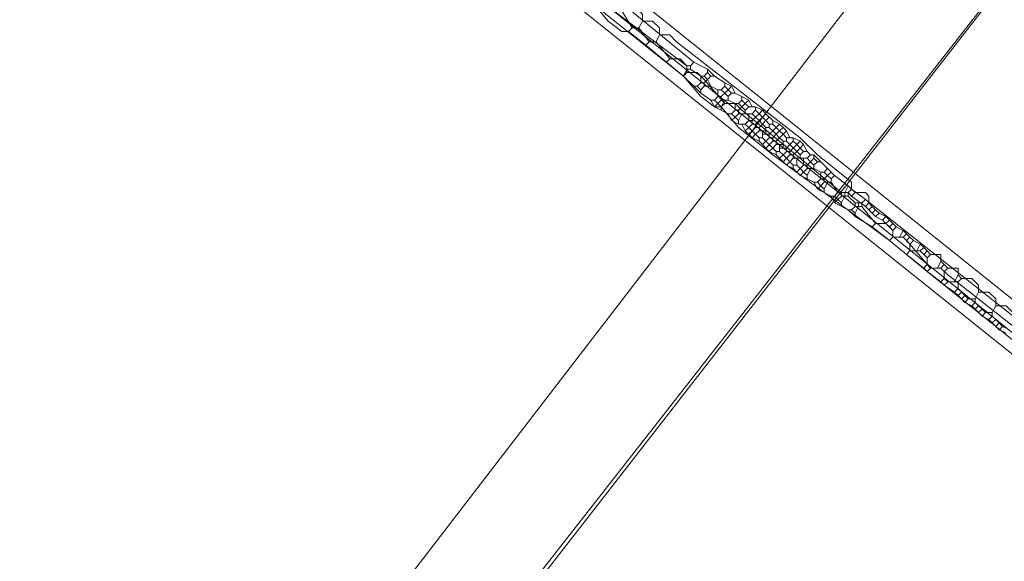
# Model space of a CAD drawing. Header units: metres. Extents: x 92810 to 93633, y 464687 to 465459.
# Tile 239 of 256: x 93463 to 93483, y 465126 to 465137. Entities that reach past the tile are written whole.
import ezdxf
from ezdxf.lldxf.tags import DXFTag

# ---------------------------------------------------------------- set-up
doc = ezdxf.new("R2010")
doc.units = ezdxf.units.M
for name, color, linetype, lineweight, transparency in [('B-OI-KL-DATA_KPN-G', 90, 'SI_B_DATA_KPN', 18, 0.4), ('B-OI-KL-DATA_LIANDER-G', 90, 'SI_B_DATA_LIANDER', 18, 0.4), ('B-OI-KL-ET_HS_LIANDER-G', 10, 'SI_B_ET_HS_LIANDON', 18, 0.4), ('B-OI-KL-ET_LS_PRORAIL-G', 190, 'SI_B_ET_LS_PRORAIL', 18, 0.4), ('B-OI-KL-GAS_LD_PRORAIL-G', 30, 'SI_B_GAS_LD_PRORAIL', 18, 0.4), ('B-WE-KL-DATA-G', 90, 'KL-DATA-N', 18, 0.4)]:
    doc.layers.add(name, color=color, linetype=linetype, lineweight=lineweight, transparency=transparency)
doc.styles.get("Standard").update_dxf_attribs({"font": 'isocp.shx'})
tags = doc.linetypes.add('KL-DATA-N', pattern='A,4,-1,[101,NLCS.SHX,S=0.5,R=0,X=0,Y=0],-1,4,-1,["D",Standard,S=1,R=0,X=-0.25,Y=-0.5],-1.5', length=12.5).pattern_tags.tags
tags[18] = DXFTag(74, 10)
doc.linetypes.add('SI_B_DATA_KPN', pattern='A,5,-2,["KPN",Standard,S=1.5,R=0,X=-0.51,Y=-0.75],-8', length=15)
doc.linetypes.add('SI_B_DATA_LIANDER', pattern='A,5,-2,["LI-DATA",Standard,S=1.5,R=0,X=-0.51,Y=-0.75],-11', length=18)
doc.linetypes.add('SI_B_ET_HS_LIANDON', pattern='A,5,-2,["LI-HS",Standard,S=1.5,R=0,X=-0.51,Y=-0.75],-10', length=17)
doc.linetypes.add('SI_B_ET_LS_PRORAIL', pattern='A,5,-2,["PRO-LS",Standard,S=1.5,R=0,X=-0.51,Y=-0.75],-11', length=18)
doc.linetypes.add('SI_B_GAS_LD_PRORAIL', pattern='A,5,-2,["PRO-G-LD",Standard,S=1.5,R=0,X=-0.51,Y=-0.75],-12', length=19)

msp = doc.modelspace()

# ---------------------------------------------------------------- linework, layer by layer
at = {"layer": 'B-OI-KL-DATA_KPN-G', "flags": 128}
msp.add_lwpolyline([(93537.321, 465210.75), (93537.179, 465210.75), (93537.107, 465210.679), (93533.107, 465205.75), (93531.107, 465203.179), (93488.107, 465147.75), (93457.179, 465107.536), (93450.393, 465098.821), (93421.107, 465060.893)], dxfattribs=at)
at = {"layer": 'B-OI-KL-DATA_LIANDER-G', "flags": 128}
for points in [[(93474.536, 465137.179), (93474.893, 465136.75), (93475.179, 465136.536), (93475.321, 465136.536)], [(93475.25, 465137.036), (93475.464, 465137.036), (93475.607, 465136.893), (93475.607, 465136.75)], [(93475.179, 465136.964), (93475.393, 465136.607)], [(93475.393, 465136.607), (93475.321, 465136.536)], [(93475.393, 465136.607), (93475.536, 465136.607)], [(93475.607, 465136.75), (93475.536, 465136.607)], [(93475.536, 465136.607), (93475.75, 465136.321)], [(93475.607, 465136.75), (93475.821, 465136.75), (93475.964, 465136.607), (93475.964, 465136.464)], [(93475.321, 465136.536), (93475.679, 465136.25)], [(93475.964, 465136.464), (93475.893, 465136.321)], [(93475.964, 465136.464), (93476.179, 465136.464), (93476.321, 465136.321), (93478.893, 465134.321), (93479.25, 465133.964), (93479.964, 465133.393), (93479.964, 465133.25)], [(93475.75, 465136.321), (93475.679, 465136.25)], [(93475.679, 465136.25), (93476.107, 465135.893)], [(93475.75, 465136.321), (93475.893, 465136.321)], [(93475.893, 465136.321), (93476.179, 465135.964)], [(93476.179, 465135.964), (93476.107, 465135.893)], [(93476.107, 465135.893), (93476.464, 465135.607)], [(93476.179, 465135.964), (93476.393, 465135.964), (93476.536, 465135.821), (93476.536, 465135.679)], [(93476.536, 465135.679), (93476.464, 465135.607)], [(93476.464, 465135.607), (93476.821, 465135.179), (93477.107, 465134.964), (93477.25, 465134.964)], [(93476.536, 465135.679), (93476.75, 465135.679), (93476.893, 465135.536), (93477.321, 465135.036)], [(93477.321, 465135.036), (93477.25, 465134.964)], [(93477.25, 465134.964), (93477.607, 465134.536), (93478.321, 465133.964), (93480.75, 465132.179)], [(93477.321, 465135.036), (93477.536, 465135.036), (93477.679, 465134.893), (93479.75, 465133.179), (93479.893, 465133.179)], [(93479.964, 465133.25), (93479.893, 465133.179)], [(93479.893, 465133.179), (93479.964, 465133.107)], [(93479.964, 465133.25), (93480.036, 465133.179)], [(93480.036, 465133.179), (93479.964, 465133.107)], [(93480.036, 465133.179), (93480.25, 465133.179), (93480.321, 465133.107), (93480.321, 465132.964)], [(93479.964, 465133.107), (93480.25, 465132.893)], [(93480.321, 465132.964), (93480.25, 465132.893)], [(93480.321, 465132.964), (93480.393, 465132.893)], [(93480.25, 465132.893), (93480.321, 465132.821)], [(93480.393, 465132.893), (93480.321, 465132.821)], [(93480.321, 465132.821), (93480.393, 465132.75)], [(93480.393, 465132.893), (93480.464, 465132.821)], [(93480.464, 465132.821), (93480.393, 465132.75)], [(93480.393, 465132.75), (93480.464, 465132.679)], [(93480.464, 465132.821), (93480.536, 465132.75)], [(93480.536, 465132.75), (93480.464, 465132.679)], [(93480.536, 465132.75), (93480.679, 465132.679)], [(93480.464, 465132.679), (93480.607, 465132.607)], [(93480.679, 465132.679), (93480.607, 465132.607)], [(93480.607, 465132.607), (93480.679, 465132.536)], [(93480.679, 465132.679), (93480.821, 465132.536)], [(93480.75, 465132.607), (93480.679, 465132.536)], [(93480.679, 465132.536), (93480.75, 465132.464)], [(93480.821, 465132.536), (93480.75, 465132.464)], [(93480.821, 465132.536), (93480.893, 465132.464)], [(93480.75, 465132.464), (93480.821, 465132.393)], [(93480.893, 465132.464), (93480.821, 465132.393)], [(93480.821, 465132.393), (93480.821, 465132.25)], [(93480.893, 465132.464), (93481.036, 465132.393)], [(93481.036, 465132.393), (93480.964, 465132.25)], [(93481.036, 465132.393), (93481.107, 465132.321)], [(93481.107, 465132.321), (93481.036, 465132.25)], [(93481.107, 465132.321), (93481.179, 465132.25)], [(93480.821, 465132.25), (93480.75, 465132.179)], [(93480.75, 465132.179), (93481.107, 465131.893)], [(93480.821, 465132.25), (93481.036, 465132.25)], [(93481.036, 465132.25), (93481.107, 465132.179)], [(93481.179, 465132.25), (93481.107, 465132.179)], [(93481.107, 465132.179), (93481.179, 465132.107)], [(93481.179, 465132.25), (93481.25, 465132.179)], [(93481.25, 465132.179), (93481.179, 465132.107)], [(93481.179, 465132.107), (93481.179, 465131.964)], [(93481.25, 465132.179), (93481.393, 465132.107)], [(93481.393, 465132.107), (93481.321, 465131.964)], [(93481.393, 465132.107), (93481.464, 465132.036)], [(93481.179, 465131.964), (93481.107, 465131.893)], [(93481.107, 465131.893), (93481.464, 465131.607)], [(93481.179, 465131.964), (93481.393, 465131.964)], [(93481.464, 465132.036), (93481.393, 465131.964)], [(93481.393, 465131.964), (93481.464, 465131.893)], [(93481.464, 465132.036), (93481.536, 465131.964)], [(93481.536, 465131.964), (93481.464, 465131.893)], [(93481.464, 465131.893), (93481.536, 465131.821)], [(93481.536, 465131.964), (93481.607, 465131.893)], [(93481.607, 465131.893), (93481.536, 465131.821)], [(93481.607, 465131.893), (93481.821, 465131.893), (93481.821, 465131.75)], [(93481.536, 465131.679), (93481.464, 465131.607)], [(93481.536, 465131.821), (93481.536, 465131.679)], [(93481.536, 465131.679), (93481.607, 465131.607)], [(93481.821, 465131.75), (93481.75, 465131.607)], [(93481.821, 465131.75), (93481.893, 465131.679)], [(93481.893, 465131.679), (93481.821, 465131.607)], [(93481.893, 465131.679), (93481.964, 465131.607)], [(93481.464, 465131.607), (93481.536, 465131.536)], [(93481.607, 465131.607), (93481.536, 465131.536)], [(93481.536, 465131.536), (93481.821, 465131.321)], [(93481.607, 465131.607), (93481.821, 465131.607)], [(93481.821, 465131.607), (93481.893, 465131.536)], [(93481.964, 465131.607), (93481.893, 465131.536)], [(93481.893, 465131.536), (93481.893, 465131.393)], [(93481.964, 465131.607), (93482.179, 465131.607), (93482.179, 465131.464)], [(93481.893, 465131.393), (93481.821, 465131.321)], [(93481.821, 465131.321), (93481.893, 465131.25)], [(93481.893, 465131.393), (93481.964, 465131.321)], [(93481.964, 465131.321), (93481.893, 465131.25)], [(93481.964, 465131.321), (93482.179, 465131.321)], [(93482.179, 465131.464), (93482.107, 465131.321)], [(93482.179, 465131.464), (93482.25, 465131.393)], [(93482.25, 465131.393), (93482.179, 465131.321)], [(93482.179, 465131.321), (93482.179, 465131.179)], [(93482.25, 465131.393), (93482.464, 465131.393), (93482.607, 465131.25), (93482.607, 465131.107)], [(93481.893, 465131.25), (93482.107, 465131.107)], [(93482.179, 465131.179), (93482.107, 465131.107)], [(93482.107, 465131.107), (93482.179, 465131.036)], [(93482.179, 465131.179), (93482.321, 465131.036)], [(93482.25, 465131.107), (93482.179, 465131.036)], [(93482.607, 465131.107), (93482.536, 465130.964)], [(93482.607, 465131.107), (93482.821, 465131.107), (93482.964, 465130.964), (93482.964, 465130.821)], [(93482.179, 465131.036), (93482.25, 465130.964)], [(93482.321, 465131.036), (93482.25, 465130.964)], [(93482.25, 465130.964), (93482.321, 465130.893)], [(93482.321, 465131.036), (93482.393, 465130.964)], [(93482.393, 465130.964), (93482.321, 465130.893)], [(93482.321, 465130.893), (93482.464, 465130.821)], [(93482.393, 465130.964), (93482.536, 465130.964)], [(93482.536, 465130.893), (93482.464, 465130.821)], [(93482.536, 465130.964), (93482.536, 465130.893)], [(93482.536, 465130.893), (93482.607, 465130.821)], [(93482.464, 465130.821), (93482.536, 465130.75)], [(93482.607, 465130.821), (93482.536, 465130.75)], [(93482.536, 465130.75), (93482.607, 465130.679)], [(93482.607, 465130.821), (93482.679, 465130.75)], [(93482.679, 465130.75), (93482.607, 465130.679)], [(93482.607, 465130.679), (93482.679, 465130.607)], [(93482.679, 465130.75), (93482.75, 465130.679)], [(93482.75, 465130.679), (93482.679, 465130.607)], [(93482.75, 465130.679), (93482.893, 465130.679)], [(93482.964, 465130.821), (93482.893, 465130.679)], [(93482.893, 465130.679), (93482.893, 465130.607)], [(93482.964, 465130.821), (93483.179, 465130.821), (93483.321, 465130.679), (93488.25, 465126.821), (93488.607, 465126.464), (93489.321, 465125.893), (93489.321, 465125.75)], [(93482.679, 465130.607), (93482.821, 465130.536)], [(93482.893, 465130.607), (93482.821, 465130.536)], [(93482.821, 465130.536), (93482.893, 465130.464)], [(93482.893, 465130.607), (93482.964, 465130.536)], [(93482.964, 465130.536), (93482.893, 465130.464)], [(93482.893, 465130.464), (93482.964, 465130.393)], [(93482.964, 465130.536), (93483.036, 465130.464)], [(93483.036, 465130.464), (93482.964, 465130.393)], [(93483.036, 465130.464), (93483.107, 465130.393)], [(93482.964, 465130.393), (93483.036, 465130.321)], [(93483.107, 465130.393), (93483.036, 465130.321)], [(93483.036, 465130.321), (93483.179, 465130.25)], [(93483.107, 465130.393), (93483.25, 465130.321)]]:
    msp.add_lwpolyline(points, dxfattribs=at)
at = {"layer": 'B-OI-KL-ET_HS_LIANDER-G'}
for p, q in [((93478.107, 465134.464), (93478.107, 465134.321)), ((93478.179, 465134.536), (93478.179, 465134.393)), ((93478.321, 465134.25), (93478.179, 465134.107)), ((93478.464, 465134.179), (93478.464, 465134.036)), ((93478.536, 465134.25), (93478.536, 465134.107)), ((93478.821, 465134.179), (93478.679, 465134.036))]:
    msp.add_line(p, q, dxfattribs=at)
at = {"layer": 'B-OI-KL-ET_HS_LIANDER-G', "flags": 128}
for points in [[(93421.107, 465189.107), (93433.821, 465173.393), (93438.464, 465168.321), (93442.107, 465164.679), (93446.607, 465160.464), (93460.036, 465149.536), (93464.036, 465146.393), (93490.179, 465125.464), (93491.964, 465123.964), (93501.821, 465115.964)], [(93421.107, 465187.679), (93430.393, 465176.107), (93432.607, 465173.464), (93437.821, 465167.75), (93443.536, 465162.036), (93444.964, 465160.75), (93452.464, 465154.464), (93454.821, 465152.607), (93491.964, 465122.893), (93493.75, 465121.393), (93501.321, 465115.25)], [(93470.25, 465141.036), (93470.964, 465140.607), (93471.893, 465139.821), (93476.679, 465135.893)], [(93472.179, 465139.036), (93476.464, 465135.607)], [(93474.821, 465137.107), (93476.536, 465135.821)], [(93476.536, 465135.821), (93476.607, 465135.821)], [(93476.536, 465135.821), (93476.536, 465135.75)], [(93476.679, 465135.893), (93476.607, 465135.821)], [(93476.607, 465135.821), (93476.607, 465135.75)], [(93476.679, 465135.893), (93476.964, 465135.75)], [(93476.536, 465135.75), (93476.464, 465135.607)], [(93476.464, 465135.607), (93476.679, 465135.393)], [(93476.536, 465135.75), (93476.607, 465135.75)], [(93476.607, 465135.75), (93476.821, 465135.607)], [(93476.821, 465135.607), (93476.893, 465135.607)], [(93476.821, 465135.607), (93476.821, 465135.464)], [(93476.964, 465135.679), (93476.893, 465135.607)], [(93476.893, 465135.607), (93476.964, 465135.536)], [(93476.964, 465135.75), (93477.107, 465135.607)], [(93476.964, 465135.75), (93476.964, 465135.679)], [(93476.964, 465135.679), (93477.036, 465135.607)], [(93477.036, 465135.607), (93476.964, 465135.536)], [(93477.036, 465135.607), (93477.107, 465135.607)], [(93477.107, 465135.607), (93477.321, 465135.464)], [(93476.679, 465135.393), (93476.75, 465135.393)], [(93476.679, 465135.393), (93476.821, 465135.25)], [(93476.821, 465135.464), (93476.75, 465135.393)], [(93476.75, 465135.393), (93476.821, 465135.321)], [(93476.821, 465135.464), (93476.893, 465135.464)], [(93476.893, 465135.393), (93476.821, 465135.321)], [(93476.964, 465135.536), (93476.893, 465135.464)], [(93476.893, 465135.464), (93476.893, 465135.393)], [(93476.893, 465135.393), (93477.036, 465135.393)], [(93476.964, 465135.536), (93477.036, 465135.393)], [(93477.036, 465135.393), (93477.179, 465135.321)], [(93477.321, 465135.393), (93477.25, 465135.321)], [(93477.321, 465135.464), (93477.464, 465135.393)], [(93477.321, 465135.464), (93477.321, 465135.393)], [(93477.321, 465135.393), (93477.393, 465135.321)], [(93477.464, 465135.393), (93477.393, 465135.321)], [(93477.464, 465135.393), (93477.536, 465135.25)], [(93476.821, 465135.321), (93476.821, 465135.25)], [(93476.821, 465135.25), (93477.036, 465135.107)], [(93477.179, 465135.179), (93477.107, 465135.107)], [(93477.179, 465135.321), (93477.25, 465135.321)], [(93477.179, 465135.321), (93477.179, 465135.179)], [(93477.179, 465135.179), (93477.25, 465135.179)], [(93477.25, 465135.321), (93477.321, 465135.25)], [(93477.321, 465135.25), (93477.25, 465135.179)], [(93477.25, 465135.179), (93477.25, 465135.107)], [(93477.393, 465135.321), (93477.321, 465135.25)], [(93477.321, 465135.25), (93477.393, 465135.179)], [(93477.393, 465135.321), (93477.464, 465135.25)], [(93477.464, 465135.25), (93477.393, 465135.179)], [(93477.393, 465135.179), (93477.393, 465135.107)], [(93477.464, 465135.25), (93477.536, 465135.25)], [(93477.536, 465135.25), (93477.679, 465135.179)], [(93477.679, 465135.179), (93477.821, 465135.107)], [(93477.679, 465135.179), (93477.679, 465135.107)], [(93477.036, 465135.107), (93477.107, 465135.107)], [(93477.036, 465135.107), (93477.107, 465134.964)], [(93477.107, 465135.107), (93477.179, 465135.036)], [(93477.179, 465135.036), (93477.107, 465134.964)], [(93477.107, 465134.964), (93477.393, 465134.821)], [(93477.25, 465135.107), (93477.179, 465135.036)], [(93477.179, 465135.036), (93477.25, 465134.964)], [(93477.25, 465135.107), (93477.393, 465135.107)], [(93477.321, 465135.107), (93477.25, 465134.964)], [(93477.25, 465134.964), (93477.25, 465134.893)], [(93477.393, 465135.107), (93477.536, 465135.036)], [(93477.536, 465135.036), (93477.607, 465135.036)], [(93477.536, 465135.036), (93477.536, 465134.893)], [(93477.679, 465135.107), (93477.607, 465135.036)], [(93477.607, 465135.036), (93477.679, 465134.964)], [(93477.679, 465134.964), (93477.607, 465134.893)], [(93477.679, 465135.107), (93477.75, 465135.036)], [(93477.75, 465135.036), (93477.679, 465134.964)], [(93477.679, 465134.964), (93477.75, 465134.893)], [(93477.821, 465135.107), (93477.75, 465135.036)], [(93477.75, 465135.036), (93477.821, 465134.964)], [(93477.821, 465134.964), (93477.75, 465134.893)], [(93477.821, 465135.107), (93477.893, 465134.964)], [(93477.821, 465134.964), (93477.964, 465134.964)], [(93477.964, 465134.964), (93478.107, 465134.893)], [(93477.964, 465134.964), (93477.964, 465134.893)], [(93477.393, 465134.821), (93477.464, 465134.821)], [(93477.393, 465134.821), (93477.464, 465134.679)], [(93477.536, 465134.893), (93477.464, 465134.821)], [(93477.464, 465134.821), (93477.536, 465134.75)], [(93477.536, 465134.75), (93477.464, 465134.679)], [(93477.536, 465134.893), (93477.607, 465134.893)], [(93477.607, 465134.821), (93477.536, 465134.75)], [(93477.536, 465134.75), (93477.607, 465134.679)], [(93477.607, 465134.893), (93477.607, 465134.821)], [(93477.607, 465134.821), (93477.893, 465134.821)], [(93477.679, 465134.821), (93477.607, 465134.679)], [(93477.75, 465134.893), (93477.75, 465134.821)], [(93477.821, 465134.821), (93477.821, 465134.679)], [(93477.964, 465134.893), (93477.893, 465134.821)], [(93477.893, 465134.821), (93477.964, 465134.75)], [(93477.964, 465134.75), (93477.893, 465134.679)], [(93477.964, 465134.893), (93478.036, 465134.821)], [(93478.036, 465134.821), (93477.964, 465134.75)], [(93477.964, 465134.75), (93478.036, 465134.679)], [(93478.107, 465134.893), (93478.036, 465134.821)], [(93478.036, 465134.821), (93478.107, 465134.75)], [(93478.107, 465134.75), (93478.036, 465134.679)], [(93478.107, 465134.893), (93478.179, 465134.821)], [(93478.179, 465134.821), (93478.107, 465134.75)], [(93478.107, 465134.75), (93478.179, 465134.679)], [(93478.179, 465134.821), (93478.321, 465134.679)], [(93478.25, 465134.75), (93478.179, 465134.679)], [(93477.464, 465134.679), (93477.607, 465134.607)], [(93477.607, 465134.679), (93477.607, 465134.607)], [(93477.607, 465134.607), (93477.75, 465134.607)], [(93477.679, 465134.607), (93477.75, 465134.464)], [(93477.821, 465134.679), (93477.75, 465134.607)], [(93477.75, 465134.607), (93477.821, 465134.536)], [(93477.821, 465134.679), (93477.893, 465134.679)], [(93477.893, 465134.607), (93477.821, 465134.536)], [(93477.893, 465134.679), (93477.893, 465134.607)], [(93477.893, 465134.607), (93477.964, 465134.607)], [(93478.036, 465134.679), (93477.964, 465134.607)], [(93477.964, 465134.607), (93477.964, 465134.536)], [(93478.036, 465134.679), (93478.107, 465134.607)], [(93478.107, 465134.607), (93478.036, 465134.536)], [(93478.179, 465134.679), (93478.107, 465134.607)], [(93478.107, 465134.607), (93478.179, 465134.536)], [(93478.179, 465134.679), (93478.25, 465134.607)], [(93478.25, 465134.607), (93478.321, 465134.607)], [(93478.25, 465134.607), (93478.25, 465134.536)], [(93478.321, 465134.679), (93478.464, 465134.607)], [(93478.321, 465134.679), (93478.321, 465134.607)], [(93478.321, 465134.607), (93478.393, 465134.536)], [(93478.464, 465134.607), (93478.393, 465134.536)], [(93478.464, 465134.607), (93478.536, 465134.536)], [(93477.821, 465134.536), (93477.75, 465134.464)], [(93477.75, 465134.464), (93477.821, 465134.393)], [(93477.821, 465134.536), (93477.893, 465134.464)], [(93477.893, 465134.464), (93477.821, 465134.393)], [(93477.821, 465134.393), (93477.893, 465134.321)], [(93477.964, 465134.536), (93477.893, 465134.464)], [(93477.893, 465134.464), (93477.964, 465134.393)], [(93477.964, 465134.393), (93477.893, 465134.321)], [(93477.964, 465134.536), (93478.036, 465134.536)], [(93478.036, 465134.464), (93477.964, 465134.393)], [(93477.964, 465134.393), (93478.036, 465134.321)], [(93478.036, 465134.536), (93478.036, 465134.464)], [(93478.036, 465134.464), (93478.179, 465134.464)], [(93478.107, 465134.393), (93478.25, 465134.393)], [(93478.179, 465134.536), (93478.25, 465134.536)], [(93478.25, 465134.536), (93478.321, 465134.464)], [(93478.321, 465134.464), (93478.25, 465134.393)], [(93478.25, 465134.393), (93478.25, 465134.321)], [(93478.393, 465134.536), (93478.321, 465134.464)], [(93478.321, 465134.464), (93478.393, 465134.393)], [(93478.393, 465134.393), (93478.321, 465134.321)], [(93478.393, 465134.536), (93478.464, 465134.464)], [(93478.464, 465134.464), (93478.393, 465134.393)], [(93478.393, 465134.393), (93478.464, 465134.321)], [(93478.536, 465134.536), (93478.464, 465134.464)], [(93478.464, 465134.464), (93478.536, 465134.393)], [(93478.536, 465134.393), (93478.464, 465134.321)], [(93478.536, 465134.536), (93478.607, 465134.464)], [(93478.607, 465134.464), (93478.536, 465134.393)], [(93478.536, 465134.393), (93478.607, 465134.321)], [(93478.607, 465134.464), (93478.679, 465134.321)], [(93477.893, 465134.321), (93478.036, 465134.25)], [(93478.036, 465134.321), (93478.107, 465134.321)], [(93478.036, 465134.321), (93478.036, 465134.25)], [(93478.036, 465134.25), (93478.107, 465134.179)], [(93478.107, 465134.321), (93478.179, 465134.25)], [(93478.179, 465134.25), (93478.107, 465134.179)], [(93478.107, 465134.179), (93478.179, 465134.107)], [(93478.25, 465134.321), (93478.179, 465134.25)], [(93478.179, 465134.25), (93478.321, 465134.107)], [(93478.25, 465134.321), (93478.321, 465134.321)], [(93478.321, 465134.321), (93478.321, 465134.25)], [(93478.321, 465134.25), (93478.393, 465134.25)], [(93478.393, 465134.179), (93478.321, 465134.107)], [(93478.464, 465134.321), (93478.393, 465134.25)], [(93478.393, 465134.25), (93478.393, 465134.179)], [(93478.393, 465134.179), (93478.536, 465134.179)], [(93478.464, 465134.321), (93478.536, 465134.25)], [(93478.536, 465134.25), (93478.607, 465134.25)], [(93478.607, 465134.321), (93478.75, 465134.321)], [(93478.607, 465134.321), (93478.607, 465134.25)], [(93478.607, 465134.25), (93478.679, 465134.179)], [(93478.679, 465134.179), (93478.607, 465134.107)], [(93478.75, 465134.25), (93478.679, 465134.179)], [(93478.679, 465134.179), (93478.821, 465134.036)], [(93478.75, 465134.321), (93478.893, 465134.25)], [(93478.75, 465134.321), (93478.75, 465134.25)], [(93478.75, 465134.25), (93478.821, 465134.179)], [(93478.893, 465134.25), (93478.821, 465134.179)], [(93478.821, 465134.179), (93478.893, 465134.107)], [(93478.893, 465134.25), (93478.964, 465134.179)], [(93478.964, 465134.179), (93478.893, 465134.107)], [(93478.964, 465134.179), (93479.036, 465134.036)], [(93478.179, 465134.107), (93478.25, 465134.036)], [(93478.321, 465134.107), (93478.25, 465134.036)], [(93478.25, 465134.036), (93478.393, 465133.964)], [(93478.321, 465134.107), (93478.393, 465134.036)], [(93478.393, 465134.036), (93478.464, 465134.036)], [(93478.393, 465134.036), (93478.393, 465133.964)], [(93478.393, 465133.964), (93478.464, 465133.893)], [(93478.464, 465134.107), (93478.607, 465134.107)], [(93478.464, 465134.036), (93478.536, 465133.964)], [(93478.536, 465133.964), (93478.464, 465133.893)], [(93478.607, 465134.036), (93478.536, 465133.964)], [(93478.536, 465133.964), (93478.607, 465133.893)], [(93478.607, 465134.107), (93478.607, 465134.036)], [(93478.607, 465134.036), (93478.679, 465134.036)], [(93478.679, 465133.964), (93478.607, 465133.893)], [(93478.679, 465134.036), (93478.679, 465133.964)], [(93478.679, 465133.964), (93478.75, 465133.964)], [(93478.821, 465134.036), (93478.75, 465133.964)], [(93478.75, 465133.964), (93478.75, 465133.893)], [(93478.893, 465134.107), (93478.821, 465134.036)], [(93478.821, 465134.036), (93478.893, 465133.964)], [(93478.893, 465134.107), (93478.964, 465134.036)], [(93478.964, 465134.036), (93478.893, 465133.964)], [(93478.893, 465133.964), (93478.893, 465133.893)], [(93478.964, 465134.036), (93479.036, 465134.036)], [(93479.036, 465134.036), (93479.107, 465133.964)], [(93479.107, 465133.964), (93479.036, 465133.893)], [(93479.107, 465133.964), (93479.179, 465133.964)], [(93479.179, 465133.964), (93479.321, 465133.821)], [(93479.179, 465133.964), (93479.179, 465133.893)], [(93478.464, 465133.893), (93478.536, 465133.821)], [(93478.607, 465133.893), (93478.536, 465133.821)], [(93478.536, 465133.821), (93478.607, 465133.75)], [(93478.607, 465133.893), (93478.679, 465133.821)], [(93478.679, 465133.821), (93478.607, 465133.75)], [(93478.607, 465133.75), (93478.75, 465133.679)], [(93478.75, 465133.893), (93478.679, 465133.821)], [(93478.679, 465133.821), (93478.75, 465133.75)], [(93478.75, 465133.893), (93479.036, 465133.893)], [(93478.75, 465133.75), (93478.821, 465133.75)], [(93478.75, 465133.75), (93478.75, 465133.679)], [(93478.821, 465133.893), (93478.821, 465133.75)], [(93478.821, 465133.75), (93478.893, 465133.679)], [(93478.964, 465133.75), (93478.893, 465133.679)], [(93478.964, 465133.893), (93478.964, 465133.75)], [(93478.964, 465133.75), (93479.036, 465133.75)], [(93479.036, 465133.893), (93479.107, 465133.821)], [(93479.107, 465133.821), (93479.036, 465133.75)], [(93479.036, 465133.75), (93479.036, 465133.679)], [(93479.179, 465133.893), (93479.107, 465133.821)], [(93479.107, 465133.821), (93479.179, 465133.75)], [(93479.179, 465133.893), (93479.25, 465133.821)], [(93479.25, 465133.821), (93479.179, 465133.75)], [(93479.179, 465133.75), (93479.179, 465133.679)], [(93479.25, 465133.821), (93479.321, 465133.821)], [(93479.321, 465133.821), (93479.536, 465133.607)], [(93478.75, 465133.679), (93478.821, 465133.607)], [(93478.893, 465133.679), (93478.821, 465133.607)], [(93478.821, 465133.607), (93478.893, 465133.536)], [(93478.893, 465133.679), (93478.964, 465133.607)], [(93478.964, 465133.607), (93478.893, 465133.536)], [(93478.893, 465133.536), (93479.036, 465133.464)], [(93479.036, 465133.679), (93478.964, 465133.607)], [(93478.964, 465133.607), (93479.036, 465133.536)], [(93479.036, 465133.679), (93479.179, 465133.679)], [(93479.107, 465133.679), (93479.036, 465133.536)], [(93479.036, 465133.536), (93479.036, 465133.464)], [(93479.179, 465133.679), (93479.321, 465133.607)], [(93479.321, 465133.607), (93479.393, 465133.607)], [(93479.321, 465133.607), (93479.321, 465133.464)], [(93479.464, 465133.679), (93479.393, 465133.607)], [(93479.393, 465133.607), (93479.464, 465133.536)], [(93479.464, 465133.536), (93479.393, 465133.464)], [(93479.536, 465133.607), (93479.464, 465133.536)], [(93479.464, 465133.536), (93479.536, 465133.464)], [(93479.536, 465133.607), (93479.607, 465133.536)], [(93479.607, 465133.536), (93479.536, 465133.464)], [(93479.607, 465133.536), (93479.893, 465133.321)], [(93479.036, 465133.464), (93479.179, 465133.393)], [(93479.179, 465133.393), (93479.25, 465133.393)], [(93479.179, 465133.393), (93479.25, 465133.25)], [(93479.321, 465133.464), (93479.25, 465133.393)], [(93479.25, 465133.393), (93479.321, 465133.321)], [(93479.321, 465133.321), (93479.25, 465133.25)], [(93479.321, 465133.464), (93479.393, 465133.464)], [(93479.393, 465133.393), (93479.321, 465133.321)], [(93479.321, 465133.321), (93479.393, 465133.25)], [(93479.393, 465133.464), (93479.393, 465133.393)], [(93479.393, 465133.393), (93479.536, 465133.393)], [(93479.464, 465133.393), (93479.393, 465133.25)], [(93479.536, 465133.464), (93479.536, 465133.393)], [(93479.536, 465133.393), (93479.679, 465133.179)], [(93479.893, 465133.321), (93479.821, 465133.179)], [(93479.893, 465133.321), (93479.964, 465133.25)], [(93479.25, 465133.25), (93479.536, 465133.107)], [(93479.393, 465133.25), (93479.393, 465133.179)], [(93479.679, 465133.179), (93479.607, 465133.107)], [(93479.679, 465133.179), (93479.893, 465133.179)], [(93479.75, 465133.179), (93479.75, 465133.107)], [(93479.821, 465133.179), (93479.821, 465133.107)], [(93479.964, 465133.25), (93479.893, 465133.179)], [(93479.893, 465133.179), (93479.893, 465133.107)], [(93479.964, 465133.25), (93480.25, 465133.036)], [(93479.536, 465133.107), (93479.607, 465133.107)], [(93479.536, 465133.107), (93479.607, 465132.964)], [(93479.607, 465133.107), (93479.679, 465133.036)], [(93479.679, 465133.036), (93479.607, 465132.964)], [(93479.607, 465132.964), (93479.893, 465132.821)], [(93479.75, 465133.107), (93479.679, 465133.036)], [(93479.679, 465133.036), (93479.75, 465132.964)], [(93479.75, 465133.107), (93479.893, 465133.107)], [(93479.821, 465133.107), (93479.75, 465132.964)], [(93479.75, 465132.964), (93479.75, 465132.893)], [(93479.893, 465133.107), (93480.036, 465132.964)], [(93480.036, 465132.964), (93480.179, 465132.964)], [(93480.036, 465132.964), (93480.036, 465132.893)], [(93480.107, 465132.964), (93480.107, 465132.893)], [(93480.25, 465133.036), (93480.179, 465132.964)], [(93480.179, 465132.964), (93480.179, 465132.893)], [(93480.25, 465133.036), (93484.679, 465129.536)], [(93479.893, 465132.821), (93479.964, 465132.821)], [(93479.893, 465132.821), (93480.036, 465132.679)], [(93480.036, 465132.893), (93479.964, 465132.821)], [(93479.964, 465132.821), (93480.036, 465132.75)], [(93480.036, 465132.893), (93480.179, 465132.893)], [(93480.107, 465132.893), (93480.036, 465132.75)], [(93480.036, 465132.75), (93480.036, 465132.679)], [(93480.179, 465132.893), (93480.464, 465132.536)], [(93480.036, 465132.679), (93480.393, 465132.464)], [(93480.464, 465132.536), (93480.393, 465132.464)], [(93480.464, 465132.536), (93480.679, 465132.536), (93480.821, 465132.393), (93480.821, 465132.25)], [(93480.393, 465132.464), (93480.75, 465132.179)], [(93480.821, 465132.25), (93480.75, 465132.179)], [(93480.75, 465132.179), (93481.536, 465131.536)], [(93480.821, 465132.25), (93481.036, 465132.25), (93481.179, 465132.107), (93481.607, 465131.607)], [(93481.607, 465131.607), (93481.536, 465131.536)], [(93481.536, 465131.536), (93485.821, 465128.107)], [(93481.607, 465131.607), (93481.821, 465131.607), (93481.964, 465131.464), (93484.607, 465129.393)]]:
    msp.add_lwpolyline(points, dxfattribs=at)
at = {"layer": 'B-OI-KL-ET_LS_PRORAIL-G', "flags": 128}
msp.add_lwpolyline([(93491.75, 465148.393), (93491.393, 465148.179), (93469.964, 465120.607), (93468.679, 465119.036), (93465.536, 465115.107), (93464.107, 465116.107), (93464.036, 465116.321)], dxfattribs=at)
at = {"layer": 'B-OI-KL-GAS_LD_PRORAIL-G', "flags": 128}
msp.add_lwpolyline([(93498.893, 465157.607), (93498.536, 465157.321), (93497.821, 465156.393), (93465.536, 465115.107), (93465.25, 465115.179), (93465.036, 465115.393), (93464.179, 465116.036), (93464.107, 465116.25)], dxfattribs=at)
at = {"layer": 'B-WE-KL-DATA-G'}
msp.add_lwpolyline([(93421, 465188.556), (93431.24, 465175.83), (93435.12, 465171.32), (93439.21, 465166.96), (93443.49, 465162.76), (93447.97, 465158.78), (93501.555, 465115.542)], dxfattribs=at)

doc.saveas('drawing.dxf')
